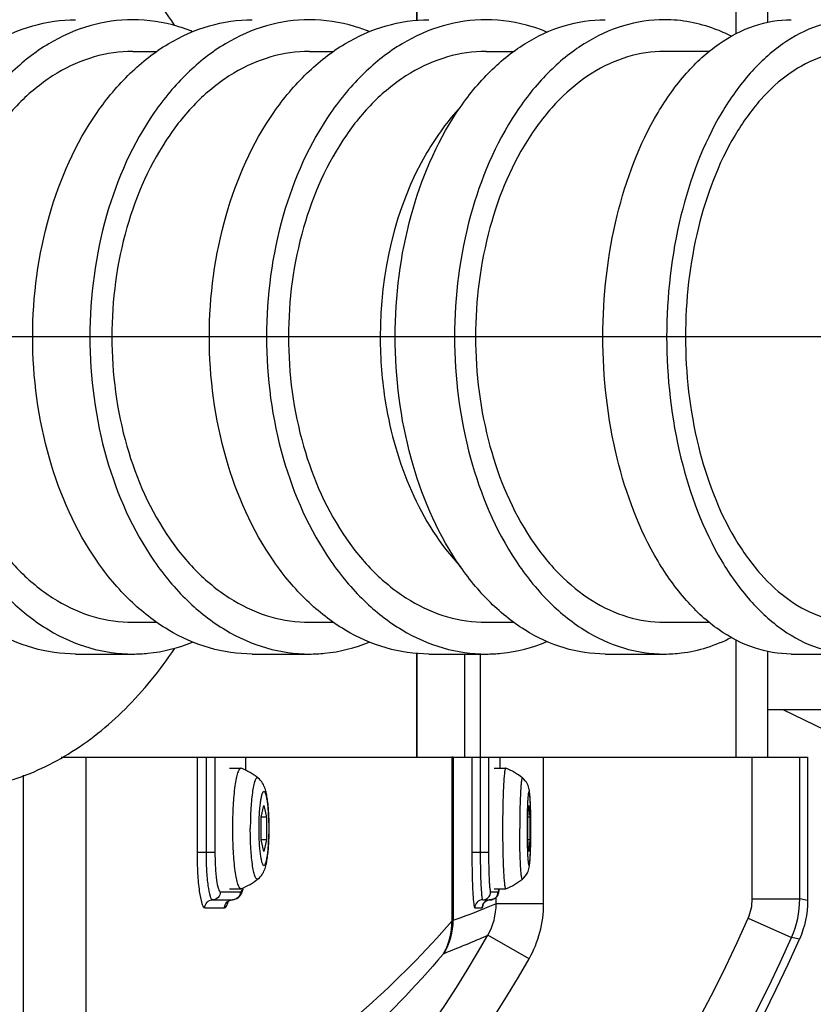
# Model space of a CAD drawing. Extents: x 0 to 594, y 0 to 420.
# Tile 78 of 104: x 359 to 364, y 180 to 186. Entities that reach past the tile are written whole.
import ezdxf

# ---------------------------------------------------------------- set-up
doc = ezdxf.new("R2010")
doc.units = 0
doc.header["$LTSCALE"] = 32.67
doc.linetypes.add('CENTER', pattern=[0.6, 0.375, -0.075, 0.075, -0.075])
doc.layers.get('0').update_dxf_attribs({"linetype": 'CONTINUOUS'})
for name, color, linetype in [('1_DESIGN', 7, 'CONTINUOUS'), ('ASSY', 7, 'CONTINUOUS'), ('AXIS', 7, 'CONTINUOUS'), ('DRIV_DIM', 7, 'CONTINUOUS'), ('ROUND', 7, 'CONTINUOUS')]:
    doc.layers.add(name, color=color, linetype=linetype)
doc.styles.get("Standard").update_dxf_attribs({"font": 'txt', "width": 0.8})
doc.dimstyles.new('DIMSTYLE_1', dxfattribs={"dimtxt": 3.8, "dimasz": 1.8, "dimexe": 2, "dimexo": 1.5, "dimgap": 1.9, "dimtad": 1, "dimdec": 3, "dimlfac": 10, "dimtxsty": 'STANDARD', "dimblk": 'OPEN', "dimblk1": 'OPEN', "dimblk2": 'OPEN', "dimcen": 0.09, "dimazin": 2, "dimtp": 0.5, "dimtm": 0.5, "dimtfac": 1, "dimtdec": -1, "dimtofl": 0, "dimtmove": 0, "dimatfit": 3, "dimtolj": 1})
doc.dimstyles.new('DIMSTYLE_2', dxfattribs={"dimtxt": 3.8, "dimasz": 1.8, "dimexe": 2, "dimexo": 1.5, "dimgap": 0.95, "dimtad": 1, "dimdec": 3, "dimlfac": 10, "dimtxsty": 'STANDARD', "dimblk": 'OPEN', "dimblk1": 'OPEN', "dimblk2": 'OPEN', "dimcen": 0.09, "dimazin": 2, "dimtp": 0.001, "dimtm": 0.001, "dimtfac": 1, "dimtdec": 3, "dimtofl": 0, "dimtmove": 0, "dimatfit": 3, "dimtolj": 1})

# ---------------------------------------------------------------- blocks, each defined once
blk = doc.blocks.new('*D9')
at = {"layer": 'DRIV_DIM', "color": 2, "linetype": 'CONTINUOUS'}
for p, q in [((478.2292, 259.5495), (491.452, 274.2349)), ((297.6489, 184.1203), (289.0513, 184.1203))]:
    blk.add_line(p, q, dxfattribs=at)
for points in [[(488.3585, 273.4823), (490.1137, 272.7486), (489.1755, 274.4035)], [(290.4493, 185.9249), (291.0513, 184.1203), (291.6805, 185.9156)]]:
    blk.add_lwpolyline(points, dxfattribs=at)
for start, end in [(48, 114), (114, 180)]:
    blk.add_arc((410.3124, 184.1203), 119.2611, start, end, dxfattribs=at)
blk = doc.blocks.new('_OPEN')
at = {"color": 0, "linetype": 'BYBLOCK'}
for p, q in [((0, 0), (-1, 0.342)), ((-1, -0.342), (0, 0)), ((-1, 0), (0, 0))]:
    blk.add_line(p, q, dxfattribs=at)
blk = doc.blocks.new('*D10')
at = {"layer": 'DRIV_DIM', "color": 2, "linetype": 'CONTINUOUS'}
for p, q in [((302.1479, 184.1203), (289.0513, 184.1203)), ((478.2292, 108.6911), (491.452, 94.0057))]:
    blk.add_line(p, q, dxfattribs=at)
for points in [[(291.6805, 182.325), (291.0513, 184.1203), (290.4493, 182.3157)], [(489.1755, 93.8371), (490.1137, 95.492), (488.3585, 94.7583)]]:
    blk.add_lwpolyline(points, dxfattribs=at)
for start, end in [(180, 246), (246, 312)]:
    blk.add_arc((410.3124, 184.1203), 119.2611, start, end, dxfattribs=at)
blk = doc.blocks.new('*D13')
at = {"layer": 'DRIV_DIM', "color": 2, "linetype": 'CONTINUOUS'}
blk.add_line((339.2977, 254.5256), (410.3124, 184.1203), dxfattribs=at)
at = {"layer": 'DRIV_DIM', "color": 2, "linetype": 'CONTINUOUS', "xscale": 1.8, "yscale": 1.8, "zscale": 1.8, "rotation": 135.2468841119}
blk.add_blockref('_OPEN', (339.2977, 254.5256), dxfattribs=at)

msp = doc.modelspace()

# ---------------------------------------------------------------- linework, layer by layer
at = {"color": 7, "linetype": 'CONTINUOUS'}
for p, q in [((359.70475, 185.92031), (359.85738, 185.92031)), ((360.81936, 185.92031), (360.97199, 185.92031)), ((361.93397, 185.92031), (362.10965, 185.92031)), ((363.34272, 185.92017), (363.05931, 185.92023)), ((359.70475, 182.32031), (359.85738, 182.32031)), ((360.81936, 182.32031), (360.97199, 182.32031)), ((361.93397, 182.32031), (362.10965, 182.32031)), ((363.05931, 182.3204), (363.34272, 182.32046)), ((359.25277, 181.47031), (359.41085, 181.47031)), ((361.72688, 181.47031), (361.71852, 181.47031))]:
    msp.add_line(p, q, dxfattribs=at)
at = {"color": 9, "linetype": 'CONTINUOUS'}
for p, q in [((359.41085, 178.92536), (359.41085, 181.47031)), ((361.71852, 181.47031), (361.71852, 180.4367)), ((361.72688, 181.47031), (361.72688, 180.44141)), ((359.01474, 178.92536), (359.01474, 181.35585))]:
    msp.add_line(p, q, dxfattribs=at)
at = {"color": 7, "linetype": 'CONTINUOUS'}
for points, knots in [([(359.70475, 185.92031), (359.62286, 185.92031), (359.45498, 185.89597), (359.21712, 185.78963), (359.00007, 185.61926), (358.741, 185.30753), (358.51698, 184.80051), (358.45805, 184.35209), (358.45805, 184.12031)], [0, 0, 0, 0, 0.1021494, 0.208313, 0.32152, 0.4433173, 0.7108743, 1, 1, 1, 1]), ([(360.81936, 185.92031), (360.73747, 185.92031), (360.5696, 185.89597), (360.33174, 185.78963), (360.11468, 185.61926), (359.85561, 185.30753), (359.6316, 184.80051), (359.57266, 184.35209), (359.57266, 184.12031)], [0, 0, 0, 0, 0.1021494, 0.208313, 0.32152, 0.4433173, 0.7108743, 1, 1, 1, 1]), ([(361.93397, 185.92031), (361.85208, 185.92031), (361.68421, 185.89597), (361.44635, 185.78963), (361.2293, 185.61926), (360.97022, 185.30753), (360.74621, 184.80051), (360.68727, 184.35209), (360.68727, 184.12031)], [0, 0, 0, 0, 0.1021494, 0.208313, 0.32152, 0.4433173, 0.7108743, 1, 1, 1, 1]), ([(363.05931, 185.92023), (362.98097, 185.92024), (362.81976, 185.89573), (362.59213, 185.78894), (362.38483, 185.61833), (362.13671, 185.30541), (361.92358, 184.79828), (361.86764, 184.35192), (361.86764, 184.12031)], [0, 0, 0, 0, 0.0993063, 0.203199, 0.3150762, 0.436599, 0.7064139, 1, 1, 1, 1]), ([(364.26064, 185.92006), (364.19021, 185.92005), (364.04379, 185.89492), (363.83922, 185.78689), (363.65387, 185.61578), (363.43057, 185.30034), (363.24158, 184.79344), (363.1921, 184.35149), (363.1921, 184.12031)], [0, 0, 0, 0, 0.092561, 0.1911618, 0.3000446, 0.4210524, 0.6962058, 1, 1, 1, 1]), ([(358.45805, 184.12031), (358.45805, 183.88853), (358.51698, 183.44011), (358.741, 182.93309), (359.00007, 182.62136), (359.21712, 182.45099), (359.45498, 182.34465), (359.62286, 182.32031), (359.70475, 182.32031)], [0, 0, 0, 0, 0.2891257, 0.5566827, 0.67848, 0.791687, 0.8978506, 1, 1, 1, 1]), ([(359.57266, 184.12031), (359.57266, 183.88853), (359.6316, 183.44011), (359.85561, 182.93309), (360.11468, 182.62136), (360.33174, 182.45099), (360.5696, 182.34465), (360.73747, 182.32031), (360.81936, 182.32031)], [0, 0, 0, 0, 0.2891257, 0.5566827, 0.67848, 0.791687, 0.8978506, 1, 1, 1, 1]), ([(360.68727, 184.12031), (360.68727, 183.88853), (360.74621, 183.44011), (360.97022, 182.93309), (361.2293, 182.62136), (361.44635, 182.45099), (361.68421, 182.34465), (361.85208, 182.32031), (361.93397, 182.32031)], [0, 0, 0, 0, 0.2891257, 0.5566827, 0.67848, 0.791687, 0.8978506, 1, 1, 1, 1]), ([(361.86764, 184.12031), (361.86764, 183.88871), (361.92358, 183.44235), (362.13671, 182.93522), (362.38483, 182.62229), (362.59213, 182.45168), (362.81976, 182.34489), (362.98097, 182.32038), (363.05931, 182.3204)], [0, 0, 0, 0, 0.2935861, 0.563401, 0.6849238, 0.796801, 0.9006937, 1, 1, 1, 1]), ([(363.1921, 184.12031), (363.1921, 183.88913), (363.24158, 183.44719), (363.43057, 182.94029), (363.65387, 182.62485), (363.83922, 182.45373), (364.04379, 182.3457), (364.19021, 182.32057), (364.26064, 182.32056)], [0, 0, 0, 0, 0.3037942, 0.5789476, 0.6999554, 0.8088382, 0.907439, 1, 1, 1, 1])]:
    msp.add_open_spline(points, degree=3, knots=knots, dxfattribs=at)
at = {"color": 9, "linetype": 'CONTINUOUS'}
for points, knots in [([(361.77309, 185.56961), (361.69154, 185.48288), (361.38444, 185.06001), (361.26575, 184.52001), (361.26575, 184.12031)], [0, 0, 0, 0, 0.2295023, 1, 1, 1, 1]), ([(361.26575, 184.12031), (361.26575, 183.98074), (361.3063, 183.46584), (361.51384, 182.94672), (361.77309, 182.67101)], [0, 0, 0, 0, 0.2694387, 1, 1, 1, 1])]:
    msp.add_open_spline(points, degree=3, knots=knots, dxfattribs=at)
at = {"layer": '1_DESIGN', "color": 7, "linetype": 'CONTINUOUS'}
for p, q in [((360.38957, 181.39973), (360.38666, 181.40031)), ((362.05835, 181.40023), (362.05795, 181.40031)), ((360.5145, 181.09248), (360.5319, 181.16465)), ((360.5319, 181.16465), (360.54929, 181.09248)), ((362.19787, 181.09248), (362.20441, 181.16465)), ((362.20441, 181.16465), (362.21095, 181.09248)), ((360.5145, 180.94814), (360.5145, 181.09248)), ((360.54929, 181.09248), (360.5145, 181.09248)), ((360.54929, 181.09248), (360.54929, 180.94814)), ((362.19787, 180.94814), (362.19787, 181.09248)), ((362.21095, 181.09248), (362.19787, 181.09248)), ((362.21095, 181.09248), (362.21095, 180.94814)), ((360.5319, 180.87597), (360.5145, 180.94814)), ((360.54929, 180.94814), (360.5145, 180.94814)), ((360.54929, 180.94814), (360.5319, 180.87597)), ((362.20441, 180.87597), (362.19787, 180.94814)), ((362.21095, 180.94814), (362.19787, 180.94814)), ((362.21095, 180.94814), (362.20441, 180.87597)), ((360.38666, 180.64031), (360.38957, 180.64089)), ((362.05795, 180.64031), (362.05835, 180.64039))]:
    msp.add_line(p, q, dxfattribs=at)
for centre, radius, start, end in [((360.23801, 181.01829), 0.41045, 51.102426, 68.330149), ((361.90809, 181.01833), 0.4104, 51.487467, 68.521816), ((360.23801, 181.02233), 0.41045, 291.669851, 308.897574), ((361.90809, 181.02229), 0.4104, 291.478184, 308.512533)]:
    msp.add_arc(centre, radius, start, end, dxfattribs=at)
for points, knots in [([(360.38666, 181.40031), (360.38244, 181.40031), (360.37606, 181.39365), (360.37073, 181.38318), (360.36353, 181.36423), (360.35602, 181.33258), (360.34482, 181.26406), (360.33615, 181.15858), (360.33377, 181.0688), (360.33377, 181.02031)], [0, 0, 0, 0, 0.0324108, 0.0589894, 0.0935546, 0.1865985, 0.3095054, 0.6269801, 1, 1, 1, 1]), ([(362.05795, 181.40031), (362.05705, 181.40031), (362.05519, 181.39734), (362.05376, 181.39207), (362.05184, 181.38277), (362.04928, 181.36399), (362.04638, 181.33224), (362.04354, 181.28561), (362.04117, 181.22873), (362.0394, 181.16388), (362.0383, 181.0935), (362.03806, 181.04502), (362.03806, 181.02031)], [0, 0, 0, 0, 0.0070021, 0.0221974, 0.046438, 0.0796887, 0.1720887, 0.2960989, 0.4470373, 0.6191517, 0.8058502, 1, 1, 1, 1]), ([(360.56544, 181.02031), (360.56544, 181.05324), (360.56377, 181.11481), (360.55738, 181.18825), (360.54865, 181.23935), (360.53978, 181.27347), (360.52454, 181.30806), (360.50696, 181.32867), (360.49574, 181.33773)], [0, 0, 0, 0, 0.2962196, 0.5538544, 0.6622162, 0.7622622, 0.870264, 1, 1, 1, 1]), ([(362.21677, 181.02031), (362.21677, 181.0544), (362.21626, 181.10361), (362.21432, 181.16578), (362.21245, 181.20451), (362.20998, 181.23718), (362.20616, 181.26888), (362.19536, 181.3056), (362.17664, 181.32909), (362.16364, 181.33946)], [0, 0, 0, 0, 0.3078388, 0.4443076, 0.5617224, 0.6579107, 0.740128, 0.8498677, 1, 1, 1, 1]), ([(360.33377, 181.02031), (360.33377, 180.97182), (360.33615, 180.88205), (360.34482, 180.77656), (360.35602, 180.70804), (360.36353, 180.67639), (360.37073, 180.65744), (360.37606, 180.64697), (360.38244, 180.64031), (360.38666, 180.64031)], [0, 0, 0, 0, 0.3730199, 0.6904946, 0.8134015, 0.9064454, 0.9410106, 0.9675892, 1, 1, 1, 1]), ([(360.49574, 180.70289), (360.50696, 180.71196), (360.52454, 180.73257), (360.53978, 180.76716), (360.54865, 180.80128), (360.55738, 180.85238), (360.56377, 180.92581), (360.56544, 180.98738), (360.56544, 181.02031)], [0, 0, 0, 0, 0.1297376, 0.2377609, 0.337812, 0.446175, 0.7038099, 1, 1, 1, 1]), ([(362.03806, 181.02031), (362.03806, 180.9956), (362.0383, 180.94712), (362.0394, 180.87674), (362.04117, 180.81189), (362.04354, 180.75501), (362.04638, 180.70838), (362.04928, 180.67663), (362.05184, 180.65785), (362.05376, 180.64856), (362.05519, 180.64328), (362.05705, 180.64031), (362.05795, 180.64031)], [0, 0, 0, 0, 0.1941498, 0.3808483, 0.5529627, 0.7039011, 0.8279113, 0.9203113, 0.953562, 0.9778026, 0.9929979, 1, 1, 1, 1]), ([(362.16364, 180.70117), (362.17664, 180.71153), (362.19536, 180.73504), (362.20616, 180.77176), (362.20998, 180.80346), (362.21245, 180.83613), (362.21432, 180.87486), (362.21626, 180.93703), (362.21677, 180.98623), (362.21677, 181.02031)], [0, 0, 0, 0, 0.1501744, 0.2599257, 0.3421335, 0.4383222, 0.5557403, 0.6922144, 1, 1, 1, 1])]:
    msp.add_open_spline(points, degree=3, knots=knots, dxfattribs=at)
at = {"layer": '1_DESIGN', "color": 9, "linetype": 'CONTINUOUS'}
for points, knots in [([(360.49574, 181.33773), (360.49443, 181.3388), (360.49115, 181.34049), (360.4855, 181.3382), (360.48104, 181.33248), (360.47665, 181.32381), (360.47242, 181.31185), (360.46649, 181.28988), (360.45677, 181.23606), (360.44855, 181.14341), (360.44632, 181.06381), (360.44632, 181.02031)], [0, 0, 0, 0, 0.0152149, 0.029953, 0.0504755, 0.0793614, 0.1172935, 0.164277, 0.2839961, 0.6086345, 1, 1, 1, 1]), ([(362.16364, 181.33946), (362.16232, 181.34051), (362.15938, 181.33407), (362.15861, 181.32843), (362.15672, 181.31793), (362.15536, 181.30534), (362.15323, 181.28247), (362.15107, 181.24777), (362.14896, 181.19946), (362.14682, 181.12263), (362.14622, 181.06208), (362.14622, 181.02031)], [0, 0, 0, 0, 0.0157829, 0.0373209, 0.0683964, 0.1087981, 0.1581637, 0.281771, 0.4343255, 0.6097042, 1, 1, 1, 1]), ([(360.56437, 181.02031), (360.56437, 181.05009), (360.56328, 181.09336), (360.55928, 181.14835), (360.55543, 181.1833), (360.55069, 181.21206), (360.54612, 181.23149), (360.54164, 181.24313), (360.5385, 181.24955), (360.5319, 181.25589), (360.52529, 181.24955), (360.52215, 181.24313), (360.51767, 181.23149), (360.5131, 181.21206), (360.50836, 181.1833), (360.50451, 181.14835), (360.50051, 181.09336), (360.49942, 181.05009), (360.49942, 181.02031)], [0, 0, 0, 0, 0.1864977, 0.270955, 0.3452573, 0.4067071, 0.4532263, 0.4705072, 0.483796, 0.5, 0.516204, 0.5294928, 0.5467737, 0.5932929, 0.6547427, 0.729045, 0.8135023, 1, 1, 1, 1]), ([(362.21662, 181.02031), (362.21662, 181.05008), (362.21622, 181.09329), (362.21471, 181.14831), (362.21328, 181.18316), (362.21145, 181.21198), (362.20986, 181.23108), (362.20803, 181.24316), (362.20722, 181.24836), (362.20441, 181.25614), (362.2016, 181.24836), (362.2008, 181.24316), (362.19896, 181.23108), (362.19737, 181.21198), (362.19554, 181.18316), (362.19412, 181.14831), (362.19261, 181.09329), (362.1922, 181.05008), (362.1922, 181.02031)], [0, 0, 0, 0, 0.1905253, 0.2766308, 0.3521417, 0.414181, 0.4604065, 0.4770404, 0.4891677, 0.5, 0.5108323, 0.5229596, 0.5395935, 0.585819, 0.6478583, 0.7233692, 0.8094747, 1, 1, 1, 1]), ([(360.49574, 180.70289), (360.49443, 180.70183), (360.49115, 180.70014), (360.4855, 180.70242), (360.48104, 180.70814), (360.47665, 180.71681), (360.47242, 180.72877), (360.46649, 180.75074), (360.45677, 180.80456), (360.44855, 180.89721), (360.44632, 180.97681), (360.44632, 181.02031)], [0, 0, 0, 0, 0.0152149, 0.029953, 0.0504755, 0.0793614, 0.1172935, 0.164277, 0.2839961, 0.6086345, 1, 1, 1, 1]), ([(360.49942, 181.02031), (360.49942, 180.99054), (360.50051, 180.94726), (360.50451, 180.89227), (360.50836, 180.85732), (360.5131, 180.82857), (360.51767, 180.80913), (360.52215, 180.7975), (360.52529, 180.79107), (360.5319, 180.78473), (360.5385, 180.79107), (360.54164, 180.7975), (360.54612, 180.80913), (360.55069, 180.82857), (360.55543, 180.85732), (360.55928, 180.89227), (360.56328, 180.94726), (360.56437, 180.99054), (360.56437, 181.02031)], [0, 0, 0, 0, 0.1864977, 0.270955, 0.3452573, 0.4067071, 0.4532263, 0.4705072, 0.483796, 0.5, 0.516204, 0.5294928, 0.5467737, 0.5932929, 0.6547427, 0.729045, 0.8135023, 1, 1, 1, 1]), ([(362.16364, 180.70117), (362.16232, 180.70011), (362.15938, 180.70656), (362.15861, 180.71219), (362.15672, 180.7227), (362.15536, 180.73528), (362.15323, 180.75815), (362.15107, 180.79285), (362.14896, 180.84116), (362.14682, 180.91799), (362.14622, 180.97854), (362.14622, 181.02031)], [0, 0, 0, 0, 0.0157829, 0.0373209, 0.0683964, 0.1087981, 0.1581637, 0.281771, 0.4343255, 0.6097042, 1, 1, 1, 1]), ([(362.1922, 181.02031), (362.1922, 180.99055), (362.19261, 180.94733), (362.19412, 180.89232), (362.19554, 180.85746), (362.19737, 180.82865), (362.19896, 180.80954), (362.2008, 180.79747), (362.2016, 180.79227), (362.20441, 180.78448), (362.20722, 180.79227), (362.20803, 180.79747), (362.20986, 180.80954), (362.21145, 180.82865), (362.21328, 180.85746), (362.21471, 180.89232), (362.21622, 180.94733), (362.21662, 180.99055), (362.21662, 181.02031)], [0, 0, 0, 0, 0.1905253, 0.2766308, 0.3521417, 0.414181, 0.4604065, 0.4770404, 0.4891677, 0.5, 0.5108323, 0.5229596, 0.5395935, 0.585819, 0.6478583, 0.7233692, 0.8094747, 1, 1, 1, 1])]:
    msp.add_open_spline(points, degree=3, knots=knots, dxfattribs=at)
at = {"layer": 'ASSY', "color": 7, "linetype": 'CONTINUOUS'}
for p, q in [((363.71245, 181.77031), (364.11245, 181.77031)), ((360.31404, 181.40031), (360.38666, 181.40031)), ((361.98471, 181.40031), (362.05795, 181.40031)), ((360.31404, 180.64031), (360.38666, 180.64031)), ((361.98471, 180.64031), (362.05795, 180.64031))]:
    msp.add_line(p, q, dxfattribs=at)
at = {"layer": 'AXIS', "color": 7, "linetype": 'CENTER'}
msp.add_line((410.31245, 184.12031), (355.31245, 184.12031), dxfattribs=at)
at = {"layer": 'AXIS', "color": 7, "linetype": 'CONTINUOUS'}
for p, q in [((359.34409, 182.12031), (359.70475, 182.12031)), ((360.4587, 182.12031), (360.81936, 182.12031)), ((361.57332, 182.12031), (361.93397, 182.12031)), ((362.68436, 182.12031), (363.05913, 182.12031)), ((363.85833, 182.12031), (364.26067, 182.12031))]:
    msp.add_line(p, q, dxfattribs=at)
for points, knots in [([(359.9678, 186.08667), (359.87678, 186.22306), (359.67649, 186.47148), (359.3146, 186.7619), (358.91516, 186.94367), (358.63238, 186.98531), (358.49443, 186.98531)], [0, 0, 0, 0, 0.2742433, 0.5295856, 0.7692767, 1, 1, 1, 1]), ([(357.95887, 184.12031), (357.95887, 184.37784), (358.02435, 184.87609), (358.27326, 185.43944), (358.56112, 185.78581), (358.80229, 185.97511), (359.06658, 186.09327), (359.2531, 186.12031), (359.34409, 186.12031)], [0, 0, 0, 0, 0.2891257, 0.5566827, 0.6784801, 0.791687, 0.8978506, 1, 1, 1, 1]), ([(359.70475, 186.12031), (359.61376, 186.12031), (359.42723, 186.09327), (359.16294, 185.97511), (358.92178, 185.78581), (358.63391, 185.43944), (358.38501, 184.87609), (358.31953, 184.37784), (358.31953, 184.12031)], [0, 0, 0, 0, 0.1021494, 0.208313, 0.3215199, 0.4433173, 0.7108743, 1, 1, 1, 1]), ([(359.07348, 184.12031), (359.07348, 184.37784), (359.13897, 184.87609), (359.38787, 185.43944), (359.67573, 185.78581), (359.9169, 185.97511), (360.18119, 186.09327), (360.36772, 186.12031), (360.4587, 186.12031)], [0, 0, 0, 0, 0.2891257, 0.5566827, 0.6784801, 0.791687, 0.8978506, 1, 1, 1, 1]), ([(360.81936, 186.12031), (360.72837, 186.12031), (360.54184, 186.09327), (360.27756, 185.97511), (360.03639, 185.78581), (359.74853, 185.43944), (359.49962, 184.87609), (359.43414, 184.37784), (359.43414, 184.12031)], [0, 0, 0, 0, 0.1021494, 0.208313, 0.3215199, 0.4433173, 0.7108743, 1, 1, 1, 1]), ([(360.08214, 186.04466), (360.05176, 186.05708), (359.93046, 186.10039), (359.80068, 186.12031), (359.70475, 186.12031)], [0, 0, 0, 0, 0.2548902, 1, 1, 1, 1]), ([(360.1881, 184.12031), (360.1881, 184.37784), (360.25358, 184.87609), (360.50248, 185.43944), (360.79034, 185.78581), (361.03151, 185.97511), (361.2958, 186.09327), (361.48233, 186.12031), (361.57332, 186.12031)], [0, 0, 0, 0, 0.2891257, 0.5566827, 0.6784801, 0.791687, 0.8978506, 1, 1, 1, 1]), ([(361.93397, 186.12031), (361.84299, 186.12031), (361.65646, 186.09327), (361.39217, 185.97511), (361.151, 185.78581), (360.86314, 185.43944), (360.61423, 184.87609), (360.54875, 184.37784), (360.54875, 184.12031)], [0, 0, 0, 0, 0.1021494, 0.208313, 0.3215199, 0.4433173, 0.7108743, 1, 1, 1, 1]), ([(361.19675, 186.04466), (361.16637, 186.05708), (361.04507, 186.10039), (360.91529, 186.12031), (360.81936, 186.12031)], [0, 0, 0, 0, 0.2548902, 1, 1, 1, 1]), ([(361.36045, 184.12031), (361.36045, 184.37764), (361.4226, 184.87357), (361.65936, 185.43703), (361.93501, 185.78474), (362.16532, 185.97433), (362.41821, 186.09303), (362.59732, 186.12031), (362.68436, 186.12031)], [0, 0, 0, 0, 0.2935802, 0.563395, 0.68492, 0.7967998, 0.9006944, 1, 1, 1, 1]), ([(363.05913, 186.12031), (362.97209, 186.12031), (362.79298, 186.09303), (362.54009, 185.97433), (362.30978, 185.78474), (362.03413, 185.43703), (361.79737, 184.87357), (361.73522, 184.37764), (361.73522, 184.12031)], [0, 0, 0, 0, 0.0993056, 0.2032002, 0.31508, 0.436605, 0.7064198, 1, 1, 1, 1]), ([(362.31809, 186.04188), (362.28721, 186.05475), (362.16391, 186.09962), (362.03168, 186.12031), (361.93397, 186.12031)], [0, 0, 0, 0, 0.2550619, 1, 1, 1, 1]), ([(362.67094, 184.12031), (362.67094, 184.37721), (362.72592, 184.86832), (362.93591, 185.43163), (363.18405, 185.78217), (363.39002, 185.97233), (363.61735, 186.09238), (363.78006, 186.12031), (363.85833, 186.12031)], [0, 0, 0, 0, 0.3037925, 0.5789475, 0.6999566, 0.8088398, 0.9074401, 1, 1, 1, 1]), ([(363.48062, 186.01625), (363.44719, 186.03321), (363.31415, 186.09217), (363.16711, 186.12031), (363.05913, 186.12031)], [0, 0, 0, 0, 0.2577008, 1, 1, 1, 1]), ([(364.26067, 186.12031), (364.1824, 186.12031), (364.01969, 186.09238), (363.79237, 185.97233), (363.58639, 185.78217), (363.33826, 185.43163), (363.12826, 184.86832), (363.07329, 184.37721), (363.07329, 184.12031)], [0, 0, 0, 0, 0.0925599, 0.1911602, 0.3000434, 0.4210525, 0.6962075, 1, 1, 1, 1]), ([(359.34409, 182.12031), (359.2531, 182.12031), (359.06658, 182.14736), (358.80229, 182.26552), (358.56112, 182.45481), (358.27326, 182.80118), (358.02435, 183.36453), (357.95887, 183.86278), (357.95887, 184.12031)], [0, 0, 0, 0, 0.1021494, 0.208313, 0.3215199, 0.4433173, 0.7108743, 1, 1, 1, 1]), ([(358.31953, 184.12031), (358.31953, 183.86278), (358.38501, 183.36453), (358.63391, 182.80118), (358.92178, 182.45481), (359.16294, 182.26552), (359.42723, 182.14736), (359.61376, 182.12031), (359.70475, 182.12031)], [0, 0, 0, 0, 0.2891257, 0.5566827, 0.6784801, 0.791687, 0.8978506, 1, 1, 1, 1]), ([(360.4587, 182.12031), (360.36772, 182.12031), (360.18119, 182.14736), (359.9169, 182.26552), (359.67573, 182.45481), (359.38787, 182.80118), (359.13897, 183.36453), (359.07348, 183.86278), (359.07348, 184.12031)], [0, 0, 0, 0, 0.1021494, 0.208313, 0.3215199, 0.4433173, 0.7108743, 1, 1, 1, 1]), ([(359.43414, 184.12031), (359.43414, 183.86278), (359.49962, 183.36453), (359.74853, 182.80118), (360.03639, 182.45481), (360.27756, 182.26552), (360.54184, 182.14736), (360.72837, 182.12031), (360.81936, 182.12031)], [0, 0, 0, 0, 0.2891257, 0.5566827, 0.6784801, 0.791687, 0.8978506, 1, 1, 1, 1]), ([(361.57332, 182.12031), (361.48233, 182.12031), (361.2958, 182.14736), (361.03151, 182.26552), (360.79034, 182.45481), (360.50248, 182.80118), (360.25358, 183.36453), (360.1881, 183.86278), (360.1881, 184.12031)], [0, 0, 0, 0, 0.1021494, 0.208313, 0.3215199, 0.4433173, 0.7108743, 1, 1, 1, 1]), ([(360.54875, 184.12031), (360.54875, 183.86278), (360.61423, 183.36453), (360.86314, 182.80118), (361.151, 182.45481), (361.39217, 182.26552), (361.65646, 182.14736), (361.84299, 182.12031), (361.93397, 182.12031)], [0, 0, 0, 0, 0.2891257, 0.5566827, 0.6784801, 0.791687, 0.8978506, 1, 1, 1, 1]), ([(362.68436, 182.12031), (362.59732, 182.12031), (362.41821, 182.14759), (362.16532, 182.26629), (361.93501, 182.45588), (361.65936, 182.80359), (361.4226, 183.36705), (361.36045, 183.86299), (361.36045, 184.12031)], [0, 0, 0, 0, 0.0993056, 0.2032002, 0.31508, 0.436605, 0.7064198, 1, 1, 1, 1]), ([(361.73522, 184.12031), (361.73522, 183.86299), (361.79737, 183.36705), (362.03413, 182.80359), (362.30978, 182.45588), (362.54009, 182.26629), (362.79298, 182.14759), (362.97209, 182.12031), (363.05913, 182.12031)], [0, 0, 0, 0, 0.2935802, 0.563395, 0.68492, 0.7967998, 0.9006944, 1, 1, 1, 1]), ([(363.85833, 182.12031), (363.78006, 182.12031), (363.61735, 182.14824), (363.39002, 182.26829), (363.18405, 182.45845), (362.93591, 182.809), (362.72592, 183.3723), (362.67094, 183.86342), (362.67094, 184.12031)], [0, 0, 0, 0, 0.0925599, 0.1911602, 0.3000434, 0.4210525, 0.6962075, 1, 1, 1, 1]), ([(363.07329, 184.12031), (363.07329, 183.86342), (363.12826, 183.3723), (363.33826, 182.809), (363.58639, 182.45845), (363.79237, 182.26829), (364.01969, 182.14824), (364.1824, 182.12031), (364.26067, 182.12031)], [0, 0, 0, 0, 0.3037925, 0.5789475, 0.6999566, 0.8088398, 0.9074401, 1, 1, 1, 1]), ([(359.70475, 182.12031), (359.73661, 182.12031), (359.86533, 182.12667), (359.99245, 182.1593), (360.08214, 182.19597)], [0, 0, 0, 0, 0.2474795, 1, 1, 1, 1]), ([(360.81936, 182.12031), (360.85123, 182.12031), (360.97995, 182.12667), (361.10706, 182.1593), (361.19675, 182.19597)], [0, 0, 0, 0, 0.2474795, 1, 1, 1, 1]), ([(361.93397, 182.12031), (361.96642, 182.12031), (362.09755, 182.12691), (362.22696, 182.16077), (362.31809, 182.19874)], [0, 0, 0, 0, 0.2473895, 1, 1, 1, 1]), ([(363.05913, 182.12031), (363.09491, 182.12031), (363.24036, 182.12912), (363.38278, 182.17474), (363.48062, 182.22438)], [0, 0, 0, 0, 0.2458897, 1, 1, 1, 1]), ([(358.49443, 181.25531), (358.63238, 181.25531), (358.91516, 181.29695), (359.3146, 181.47872), (359.67649, 181.76914), (359.87678, 182.01756), (359.9678, 182.15395)], [0, 0, 0, 0, 0.2307233, 0.4704144, 0.7257567, 1, 1, 1, 1])]:
    msp.add_open_spline(points, degree=3, knots=knots, dxfattribs=at)
at = {"layer": 'ROUND', "color": 9, "linetype": 'CONTINUOUS'}
for p, q in [((361.49649, 186.11654), (361.49649, 186.77031)), ((361.49816, 186.11677), (361.49816, 186.77031)), ((363.51245, 186.03132), (363.51245, 186.77031)), ((363.51245, 181.47031), (363.51245, 182.2093)), ((361.49649, 181.47031), (361.49649, 182.12408)), ((361.49816, 181.47031), (361.49816, 182.12385)), ((361.79727, 182.12031), (361.79727, 181.47031)), ((361.89714, 182.12031), (361.89714, 181.47031)), ((363.80683, 181.77031), (366.23713, 180.58497)), ((360.11035, 181.47031), (360.11035, 180.87031)), ((360.16682, 181.47031), (360.16682, 180.87031)), ((360.22329, 181.47031), (360.22329, 180.87031)), ((360.41814, 181.38657), (360.41814, 181.47031)), ((361.84445, 181.47031), (361.84445, 180.87031)), ((361.897, 181.47031), (361.897, 180.87031)), ((361.94955, 181.47031), (361.94955, 180.87031)), ((362.02282, 181.40031), (362.02282, 181.47031)), ((362.29714, 180.54529), (362.29714, 181.47031)), ((363.61338, 180.57571), (363.61338, 181.47031)), ((363.91319, 180.57571), (363.91319, 181.47031)), ((360.11035, 180.87031), (360.22329, 180.87031)), ((361.84445, 180.87031), (361.94955, 180.87031)), ((360.25809, 180.62031), (360.38334, 180.62031)), ((361.96263, 180.62031), (362.00974, 180.62031)), ((361.99755, 180.54529), (361.99755, 180.58726)), ((363.61338, 180.57571), (363.91319, 180.57571)), ((363.96245, 180.56531), (363.91319, 180.57571)), ((360.15906, 180.52031), (360.28432, 180.52031)), ((361.86277, 180.52031), (361.90987, 180.52031)), ((361.99755, 180.54529), (361.92483, 180.51597)), ((361.99755, 180.54529), (361.92483, 180.51605)), ((362.29714, 180.54529), (361.99755, 180.54529)), ((363.58768, 180.45427), (363.8618, 180.33284)), ((362.20553, 180.19912), (361.94493, 180.34736)), ((363.91134, 180.32308), (363.8618, 180.33284))]:
    msp.add_line(p, q, dxfattribs=at)
at = {"layer": 'ROUND', "color": 7, "linetype": 'CONTINUOUS'}
for p, q in [((363.71245, 186.10367), (363.71245, 186.77031)), ((363.71245, 181.47031), (363.71245, 182.13695)), ((359.41085, 181.47031), (361.71852, 181.47031)), ((360.41862, 181.38635), (360.41862, 181.47031)), ((361.72688, 181.47031), (363.96245, 181.47031)), ((362.02289, 181.40031), (362.02289, 181.47031)), ((363.96245, 181.47031), (363.96245, 180.56531)), ((360.39886, 180.63818), (360.39535, 180.62589)), ((360.20857, 180.57031), (360.33383, 180.57031)), ((361.9127, 180.57031), (361.9598, 180.57031))]:
    msp.add_line(p, q, dxfattribs=at)
for centre, radius, start, end in [((360.12911, 180.70727), 0.27846, 345.634594, 346.353268), ((360.09934, 180.7145), 0.30909, 346.353167, 347.153185), ((361.59927, 180.68485), 0.41837, 353.323828, 353.868933), ((355.31245, 184.12031), 9.4, 270, 336.173974)]:
    msp.add_arc(centre, radius, start, end, dxfattribs=at)
at = {"layer": 'ROUND', "color": 9, "linetype": 'CONTINUOUS'}
for centre, radius, start, end in [((361.91267, 180.62028), 0.04997, 270.039961, 0.038615), ((361.95977, 180.62028), 0.04997, 270.039961, 0.038615), ((360.0778, 180.62085), 0.23699, 343.088513, 345.024773), ((361.91274, 180.52034), 0.04997, 90.039961, 180.038615), ((361.95983, 180.52038), 0.04994, 128.611584, 134.385045), ((361.95978, 180.52044), 0.04986, 125.466135, 128.606444), ((361.95989, 180.5203), 0.05004, 121.46955, 125.46653), ((361.95982, 180.52041), 0.04991, 114.738487, 121.473723), ((361.95984, 180.52033), 0.04998, 103.282805, 114.722388), ((361.95983, 180.52026), 0.05005, 90.02485, 103.246399), ((359.58115, 186.43737), 6.36834, 289.690383, 291.593535), ((355.31245, 184.12031), 9.05093, 270, 336.106031), ((355.31245, 184.12031), 7.63052, 270, 330.366219), ((355.31245, 184.12031), 9.35075, 270, 336.106031), ((359.24999, 186.46129), 6.68153, 291.22086, 293.787248), ((355.31245, 184.12031), 7.93034, 270, 330.366219)]:
    msp.add_arc(centre, radius, start, end, dxfattribs=at)
for points, knots in [([(360.11035, 180.87031), (360.11035, 180.82565), (360.11257, 180.74279), (360.12137, 180.63517), (360.13425, 180.56377), (360.14613, 180.52989), (360.15518, 180.52031), (360.15906, 180.52031)], [0, 0, 0, 0, 0.3731458, 0.6907282, 0.906553, 0.9675777, 1, 1, 1, 1]), ([(360.16682, 180.87031), (360.16682, 180.83203), (360.16873, 180.761), (360.17627, 180.66876), (360.1873, 180.60756), (360.19749, 180.57852), (360.20525, 180.57031), (360.20857, 180.57031)], [0, 0, 0, 0, 0.3731461, 0.6907282, 0.9065529, 0.9675776, 1, 1, 1, 1]), ([(360.22329, 180.87031), (360.22329, 180.83841), (360.22488, 180.77922), (360.23116, 180.70235), (360.24036, 180.65135), (360.24885, 180.62715), (360.25532, 180.62031), (360.25809, 180.62031)], [0, 0, 0, 0, 0.3731442, 0.690729, 0.9065523, 0.9675777, 1, 1, 1, 1]), ([(361.84445, 180.87031), (361.84445, 180.82566), (361.84506, 180.76078), (361.84733, 180.67841), (361.84946, 180.62575), (361.85221, 180.58358), (361.85481, 180.54963), (361.8583, 180.53336), (361.86023, 180.52031), (361.86277, 180.52031)], [0, 0, 0, 0, 0.3810615, 0.553275, 0.7043003, 0.8283819, 0.9208351, 0.9783335, 1, 1, 1, 1]), ([(361.897, 180.87031), (361.897, 180.83204), (361.89752, 180.77643), (361.89947, 180.70583), (361.9013, 180.66069), (361.90365, 180.62454), (361.90588, 180.59544), (361.90887, 180.58149), (361.91053, 180.57031), (361.9127, 180.57031)], [0, 0, 0, 0, 0.3810618, 0.5532751, 0.7043003, 0.8283818, 0.920835, 0.9783334, 1, 1, 1, 1]), ([(361.94955, 180.87031), (361.94955, 180.83842), (361.94998, 180.79208), (361.9516, 180.73324), (361.95313, 180.69562), (361.95509, 180.6655), (361.95695, 180.64125), (361.95944, 180.62963), (361.96082, 180.62031), (361.96263, 180.62031)], [0, 0, 0, 0, 0.3810598, 0.5532749, 0.704301, 0.8283813, 0.9208343, 0.9783336, 1, 1, 1, 1]), ([(360.25809, 180.62031), (360.25809, 180.60757), (360.24764, 180.5811), (360.22122, 180.57031), (360.20857, 180.57031)], [0, 0, 0, 0, 0.5017288, 1, 1, 1, 1]), ([(360.38334, 180.62031), (360.38334, 180.60757), (360.3729, 180.5811), (360.34648, 180.57031), (360.33383, 180.57031)], [0, 0, 0, 0, 0.5017288, 1, 1, 1, 1]), ([(360.38334, 180.62031), (360.38661, 180.62031), (360.39398, 180.62953), (360.39644, 180.63825), (360.39827, 180.64448)], [0, 0, 0, 0, 0.3347884, 1, 1, 1, 1]), ([(362.00974, 180.62031), (362.01157, 180.62031), (362.01293, 180.62985), (362.01417, 180.63476), (362.01477, 180.6396)], [0, 0, 0, 0, 0.2734618, 1, 1, 1, 1]), ([(360.15906, 180.52031), (360.15906, 180.53305), (360.16951, 180.55952), (360.19592, 180.57031), (360.20857, 180.57031)], [0, 0, 0, 0, 0.5017288, 1, 1, 1, 1]), ([(360.28432, 180.52031), (360.28868, 180.52031), (360.29864, 180.53218), (360.30206, 180.54375), (360.30454, 180.55191)], [0, 0, 0, 0, 0.3381688, 1, 1, 1, 1]), ([(361.90987, 180.52031), (361.91199, 180.52031), (361.91409, 180.53085), (361.91545, 180.53658), (361.91623, 180.54205)], [0, 0, 0, 0, 0.27744, 1, 1, 1, 1]), ([(361.71852, 180.4367), (361.38484, 180.05095), (360.66912, 179.41645), (359.82742, 178.9727), (359.4244, 178.81278)], [0, 0, 0, 0, 0.5405143, 1, 1, 1, 1]), ([(361.72688, 180.44141), (361.72641, 180.4413), (361.7234, 180.44011), (361.72076, 180.43825), (361.71852, 180.4367)], [0, 0, 0, 0, 0.1519853, 1, 1, 1, 1]), ([(361.66325, 180.2278), (361.3145, 179.81753), (360.56515, 179.13973), (359.68164, 178.66004), (359.25756, 178.48531)], [0, 0, 0, 0, 0.5400126, 1, 1, 1, 1]), ([(361.66846, 180.23283), (361.66815, 180.2327), (361.66614, 180.23128), (361.6646, 180.22939), (361.66325, 180.2278)], [0, 0, 0, 0, 0.138116, 1, 1, 1, 1])]:
    msp.add_open_spline(points, degree=3, knots=knots, dxfattribs=at)
at = {"layer": 'ROUND', "color": 7, "linetype": 'CONTINUOUS'}
for points in [[(360.39535, 180.62589), (360.39395, 180.6215), (360.39238, 180.61716), (360.39057, 180.61293)], [(362.0148, 180.63622), (362.01398, 180.62924), (362.01302, 180.62225), (362.01145, 180.61541)], [(361.93149, 180.56129), (361.93956, 180.56703), (361.9499, 180.57031), (361.9598, 180.57031)], [(363.96245, 180.56531), (363.96245, 180.48279), (363.94468, 180.39857), (363.91134, 180.32308)]]:
    msp.add_open_spline(points, degree=3, dxfattribs=at)
for points, knots in [([(362.01145, 180.61541), (362.00936, 180.60627), (362.00028, 180.5829), (361.97465, 180.57031), (361.9598, 180.57031)], [0, 0, 0, 0, 0.386891, 1, 1, 1, 1]), ([(360.30238, 180.55593), (360.30162, 180.55433), (360.30696, 180.56148), (360.31052, 180.56329), (360.32003, 180.56902), (360.32808, 180.57031), (360.33383, 180.57031)], [0, 0, 0, 0, 0.1498022, 0.3100753, 0.5155735, 1, 1, 1, 1]), ([(360.39057, 180.61293), (360.38641, 180.60318), (360.37351, 180.58127), (360.34795, 180.57031), (360.33383, 180.57031)], [0, 0, 0, 0, 0.4289635, 1, 1, 1, 1]), ([(361.91513, 180.54018), (361.91488, 180.53912), (361.91787, 180.54793), (361.92123, 180.55109), (361.92755, 180.55848), (361.93149, 180.56129)], [0, 0, 0, 0, 0.1213184, 0.4633731, 1, 1, 1, 1])]:
    msp.add_open_spline(points, degree=3, knots=knots, dxfattribs=at)
at = {"layer": 'ROUND', "color": 9, "linetype": 'CONTINUOUS'}
for points in [[(360.28432, 180.52031), (360.28432, 180.538), (360.29644, 180.55762), (360.31235, 180.56536)], [(360.31235, 180.56536), (360.31896, 180.56857), (360.32648, 180.57031), (360.33383, 180.57031)], [(361.90987, 180.52031), (361.90987, 180.53324), (361.91566, 180.54703), (361.9249, 180.55607)], [(363.58768, 180.45427), (363.60444, 180.49211), (363.61337, 180.53434), (363.61338, 180.57571)], [(363.8618, 180.33284), (363.89531, 180.4085), (363.91318, 180.49296), (363.91319, 180.57571)], [(361.94493, 180.34736), (361.97875, 180.40666), (361.99749, 180.47702), (361.99755, 180.54529)], [(362.20553, 180.19912), (362.26455, 180.30287), (362.29714, 180.42593), (362.29714, 180.54529)], [(361.66325, 180.2278), (361.70043, 180.28948), (361.72014, 180.36468), (361.71852, 180.4367)], [(361.66846, 180.23283), (361.70604, 180.29448), (361.72696, 180.3692), (361.72688, 180.44141)]]:
    msp.add_open_spline(points, degree=3, dxfattribs=at)

# ---------------------------------------------------------------- dimensions: what is measured, and where the dimension line sits
at = {"layer": 'DRIV_DIM', "color": 2, "linetype": 'CONTINUOUS'}
for base, line1, line2, picture, middle in [((361.80458, 293.07077), ((476.4275, 257.54851), (477.22551, 258.43479)), ((300.34152, 184.12031), (299.14891, 184.12031)), '*D9', (325.37448, 267.83863)), ((361.80458, 75.16985), ((304.84053, 184.12031), (303.64791, 184.12031)), ((476.4275, 110.69211), (477.22551, 109.80583)), '*D10', (315.10559, 112.29503))]:
    dim = msp.add_angular_dim_2l(base=base, line1=line1, line2=line2, dimstyle='DIMSTYLE_1', override={"dimtad": 2}, dxfattribs=at)
    dim.commit()
    dim.dimension.update_dxf_attribs({"geometry": picture, "text_midpoint": middle, "dimtype": 162})
dim = msp.add_radius_dim(center=(410.31245, 184.12031), mpoint=(339.29774, 254.52565), text='R<>', dimstyle='DIMSTYLE_2', override={"dimpost": '<>'}, dxfattribs=at)
dim.commit()
dim.dimension.update_dxf_attribs({"geometry": '*D13', "text_midpoint": (344.53665, 249.33169), "dimtype": 164})

doc.saveas('drawing.dxf')
